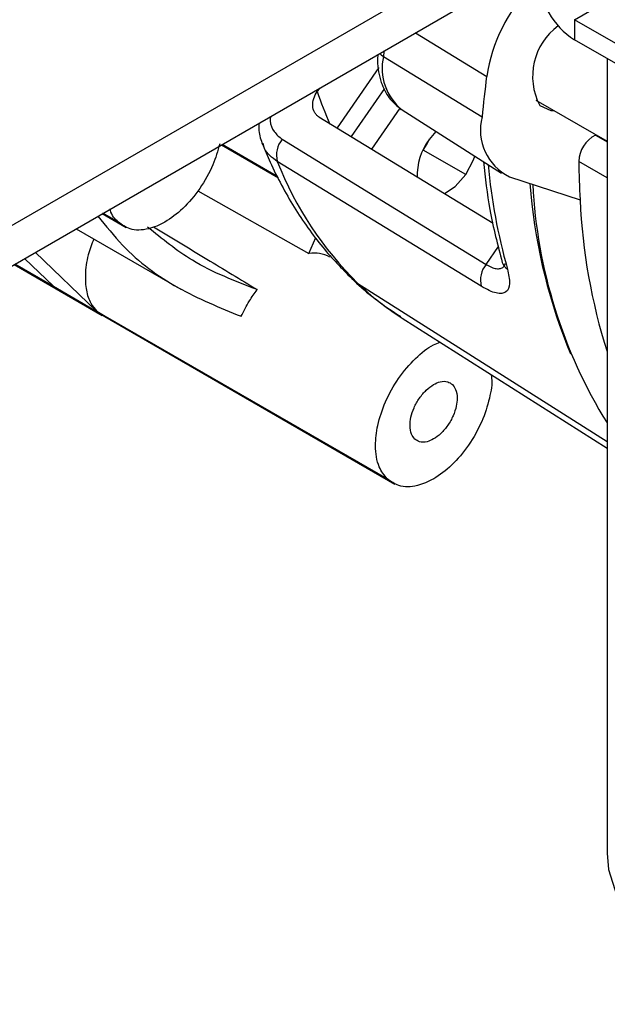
# Paper-space layout 'Sheet2' of a CAD drawing. Header units: millimetres. Extents: x 3 to 471, y 5 to 248.
# Tile 58 of 78: x 93.24 to 94.83, y 114.29 to 116.96. Entities that reach past the tile are written whole.
import ezdxf

# ---------------------------------------------------------------- set-up
doc = ezdxf.new("R2010")
doc.units = ezdxf.units.MM

psp = doc.layouts.new('Sheet2')

# ---------------------------------------------------------------- linework, layer by layer
at = {"color": 8, "linetype": 'Continuous', "lineweight": 25}
for p, q in [((94.6393, 117.2257), (90.1161, 114.6145)), ((94.7375, 116.9603), (95.195, 117.2245)), ((94.3069, 116.9248), (94.4998, 116.8069)), ((94.7941, 116.6476), (94.8256, 116.6294)), ((93.7838, 116.6229), (93.9346, 116.5358)), ((94.8256, 116.5325), (94.7493, 116.5765)), ((93.5029, 116.412), (93.4607, 116.4364)), ((94.4984, 116.2978), (94.5318, 116.3461)), ((93.2226, 116.2989), (93.3271, 116.2385)), ((94.1344, 116.2594), (94.1513, 116.2461)), ((94.1513, 116.2461), (94.8256, 115.8177))]:
    psp.add_line(p, q, dxfattribs=at)
at = {"color": 7, "linetype": 'Continuous', "lineweight": 25}
for p, q in [((90.0916, 114.4914), (94.6393, 117.1167)), ((95.2678, 116.6542), (94.7375, 116.9603)), ((94.7375, 116.9603), (94.7375, 116.9059)), ((95.2678, 116.5997), (94.7375, 116.9059)), ((94.2205, 116.8608), (94.4873, 116.697)), ((94.8256, 116.855), (94.8256, 114.7035)), ((94.2077, 116.8306), (94.0948, 116.6672)), ((94.0475, 116.7751), (94.0411, 116.7659)), ((94.2233, 116.7736), (94.1334, 116.6436)), ((94.6326, 116.7424), (94.8256, 116.631)), ((94.1886, 116.6098), (94.2652, 116.7207)), ((94.2707, 116.7161), (94.5401, 116.5448)), ((94.362, 116.658), (94.344, 116.6358)), ((94.7956, 116.6483), (94.7941, 116.6476)), ((93.7816, 116.6216), (93.9366, 116.5321)), ((94.4431, 116.5411), (94.3277, 116.6068)), ((94.5614, 116.5348), (94.7525, 116.4727)), ((93.7175, 116.4969), (94.0185, 116.3272)), ((93.4589, 116.4353), (93.5239, 116.3978)), ((93.3881, 116.3944), (93.6722, 116.2304)), ((94.0185, 116.3272), (94.037, 116.3709)), ((93.4449, 116.1705), (93.2774, 116.3305)), ((93.3271, 116.2385), (93.2483, 116.3137)), ((93.2204, 116.2976), (93.4593, 116.1597)), ((93.3271, 116.2385), (93.4449, 116.1705)), ((93.4716, 116.154), (93.4449, 116.1705)), ((94.2306, 115.717), (93.4449, 116.1705)), ((93.4449, 116.1705), (93.4662, 116.1567)), ((93.466, 116.1563), (94.2516, 115.7027)), ((94.2706, 116.1525), (94.8256, 115.7997)), ((94.7169, 116.0803), (94.7269, 116.0558)), ((94.8257, 114.7109), (94.8256, 114.7035))]:
    psp.add_line(p, q, dxfattribs=at)
at = {"color": 8, "linetype": 'Continuous', "lineweight": 25, "flags": 128}
for points in [[(94.2105, 116.8692), (94.214, 116.8655), (94.2205, 116.8608)], [(94.222, 116.8758), (94.2218, 116.8744), (94.2205, 116.8608)], [(94.8256, 114.7035), (94.8295, 114.6587), (94.8519, 114.5881), (94.8936, 114.5205), (94.9536, 114.4577), (95.0302, 114.4012), (95.1215, 114.3526), (95.2252, 114.313), (95.3386, 114.2835), (95.4586, 114.265), (95.5822, 114.2578), (95.7063, 114.2621), (95.8275, 114.2779), (95.9428, 114.3047), (96.0492, 114.3418), (96.1438, 114.3882)]]:
    psp.add_lwpolyline(points, dxfattribs=at)
at = {"color": 7, "linetype": 'Continuous', "lineweight": 25, "flags": 128}
for points in [[(94.6433, 116.7283), (94.6736, 116.7145), (94.6814, 116.7142)], [(94.0455, 116.6973), (94.3325, 116.5219), (94.5172, 116.409)], [(93.9461, 116.6364), (94.2554, 116.4468), (94.4984, 116.2978)], [(94.4852, 116.2383), (94.176, 116.4277), (93.933, 116.5766)], [(94.4431, 116.5411), (94.4645, 116.5812), (94.4679, 116.5907)], [(94.3857, 116.4893), (94.4142, 116.5083), (94.4431, 116.5411)]]:
    psp.add_lwpolyline(points, dxfattribs=at)
at = {"color": 7, "linetype": 'Continuous', "lineweight": 25}
for centre, radius, start, end in [((94.8525, 117.0857), 0.2134, 182.6055, 237.3945), ((94.9461, 116.7372), 0.4517, 136.2081, 171.1238), ((94.7939, 116.8067), 0.1698, 126.322, 207.4909), ((97.588, 116.4001), 3.115, 172.4957, 174.5292), ((94.6246, 116.6617), 0.1417, 165.5702, 243.562), ((93.9971, 116.5939), 0.0664, 140.2084, 195.162), ((94.476, 116.5376), 0.1645, 143.3572, 181.7447), ((94.1545, 116.7264), 0.2105, 325.3653, 335.0913), ((94.8323, 116.5739), 0.0831, 117.4381, 178.1782), ((94.8117, 116.9197), 0.9433, 201.3327, 225.5681), ((96.8348, 116.5889), 2.0856, 180.3405, 183.1945), ((96.1028, 116.628), 1.4902, 184.2799, 201.5664), ((95.9832, 116.5829), 1.3605, 182.8881, 211.6897), ((96.3618, 116.5467), 1.611, 182.6329, 197.5232), ((94.5498, 116.2552), 0.0668, 140.3256, 194.6711)]:
    psp.add_arc(centre, radius, start, end, dxfattribs=at)
at = {"color": 8, "linetype": 'Continuous', "lineweight": 25}
for centre, radius, start, end in [((94.3605, 116.8283), 0.1437, 166.9279, 231.3509), ((95.0717, 117.1134), 1.0876, 198.6367, 203.6123), ((96.0838, 116.715), 1.5871, 185.3124, 195.7195), ((94.5723, 116.3125), 0.0319, 197.0898, 239.3975), ((94.685, 116.8035), 0.7717, 226.245, 237.5187)]:
    psp.add_arc(centre, radius, start, end, dxfattribs=at)
at = {"color": 7, "linetype": 'Continuous', "lineweight": 25}
for points, knots in [([(94.205, 116.866), (94.2047, 116.8604), (94.2034, 116.8338), (94.2114, 116.7927), (94.2333, 116.7467), (94.257, 116.7271), (94.2686, 116.7175)], [0, 0, 0, 0, 0.090972, 0.435762, 0.724501, 1, 1, 1, 1]), ([(94.0455, 116.6973), (94.0431, 116.699), (94.0385, 116.7024), (94.0317, 116.7119), (94.0277, 116.7268), (94.0303, 116.7471), (94.0375, 116.7596), (94.0411, 116.7659)], [0, 0, 0, 0, 0.125152, 0.250804, 0.500132, 0.749589, 1, 1, 1, 1]), ([(93.8835, 116.6804), (93.8831, 116.6735), (93.8819, 116.6531), (93.8887, 116.6346), (93.8932, 116.6224)], [0, 0, 0, 0, 0.336824, 1, 1, 1, 1]), ([(93.7772, 116.6241), (93.7718, 116.605), (93.76, 116.5637), (93.7244, 116.5017), (93.6789, 116.4476), (93.6302, 116.4106), (93.5803, 116.39), (93.5353, 116.3888), (93.5128, 116.4049), (93.5029, 116.412)], [0, 0, 0, 0, 0.129115, 0.280382, 0.431649, 0.575154, 0.705279, 0.869875, 1, 1, 1, 1]), ([(93.8924, 116.6256), (93.8994, 116.6086), (93.9242, 116.5477), (93.9768, 116.4515), (94.0504, 116.3456), (94.1076, 116.2869), (94.1344, 116.2594)], [0, 0, 0, 0, 0.11954, 0.427373, 0.732043, 1, 1, 1, 1]), ([(94.4908, 116.5761), (94.4959, 116.5322), (94.507, 116.4367), (94.5296, 116.3499), (94.5418, 116.3031)], [0, 0, 0, 0, 0.46082, 1, 1, 1, 1]), ([(93.5029, 116.412), (93.4936, 116.4208), (93.4837, 116.4303), (93.481, 116.4468), (93.4808, 116.4479)], [0, 0, 0, 0, 0.931742, 1, 1, 1, 1]), ([(93.4475, 116.4287), (93.4691, 116.4015), (93.5316, 116.3231), (93.6604, 116.2282), (93.777, 116.1808), (93.8354, 116.1571)], [0, 0, 0, 0, 0.209444, 0.604637, 1, 1, 1, 1]), ([(93.8786, 116.2294), (93.8183, 116.2526), (93.7106, 116.2939), (93.6212, 116.3667), (93.5819, 116.3988)], [0, 0, 0, 0, 0.560009, 1, 1, 1, 1]), ([(93.5981, 116.3997), (93.6462, 116.3705), (93.7397, 116.3137), (93.8332, 116.2569), (93.8786, 116.2294)], [0, 0, 0, 0, 0.514802, 1, 1, 1, 1]), ([(93.4365, 116.3665), (93.4308, 116.352), (93.418, 116.3191), (93.412, 116.271), (93.4148, 116.2266), (93.4259, 116.1926), (93.439, 116.1774), (93.4449, 116.1705)], [0, 0, 0, 0, 0.180623, 0.412671, 0.618539, 0.826441, 1, 1, 1, 1]), ([(94.0752, 116.3174), (94.0663, 116.3215), (94.0494, 116.3294), (94.0286, 116.3279), (94.0186, 116.3272)], [0, 0, 0, 0, 0.522164, 1, 1, 1, 1]), ([(94.5561, 116.285), (94.559, 116.2711), (94.565, 116.2432), (94.556, 116.2241), (94.5412, 116.2184), (94.526, 116.2196), (94.5073, 116.2257), (94.4926, 116.2341), (94.4852, 116.2383)], [0, 0, 0, 0, 0.2495874, 0.4987626, 0.6235055, 0.7490384, 0.8738243, 1, 1, 1, 1]), ([(94.1344, 116.2594), (94.1522, 116.2429), (94.1936, 116.2047), (94.2403, 116.1741), (94.267, 116.1567)], [0, 0, 0, 0, 0.430625, 1, 1, 1, 1]), ([(93.8354, 116.1571), (93.8424, 116.1712), (93.8549, 116.1965), (93.8713, 116.2193), (93.8786, 116.2294)], [0, 0, 0, 0, 0.557312, 1, 1, 1, 1]), ([(94.2306, 115.717), (94.2226, 115.7269), (94.2046, 115.7495), (94.1964, 115.8016), (94.2033, 115.8632), (94.2242, 115.9267), (94.2598, 115.9908), (94.3056, 116.044), (94.3455, 116.0767), (94.3675, 116.085), (94.3734, 116.0872)], [0, 0, 0, 0, 0.121997, 0.276312, 0.398309, 0.53285, 0.674669, 0.816487, 0.951028, 1, 1, 1, 1]), ([(94.5115, 115.9994), (94.5122, 115.9962), (94.5159, 115.978), (94.5079, 115.9332), (94.4883, 115.8707), (94.4523, 115.8066), (94.4066, 115.7526), (94.3579, 115.7155), (94.3081, 115.6949), (94.263, 115.6937), (94.2405, 115.7098), (94.2306, 115.717)], [0, 0, 0, 0, 0.023345, 0.134385, 0.256843, 0.385924, 0.515006, 0.637463, 0.748504, 0.88896, 1, 1, 1, 1]), ([(94.3051, 115.8248), (94.3019, 115.8289), (94.2946, 115.838), (94.2912, 115.8592), (94.294, 115.8842), (94.3025, 115.91), (94.317, 115.936), (94.3356, 115.9579), (94.3553, 115.973), (94.3756, 115.9813), (94.3939, 115.9818), (94.403, 115.9753), (94.4071, 115.9724)], [0, 0, 0, 0, 0.090412, 0.204776, 0.295189, 0.394898, 0.5, 0.605102, 0.704811, 0.795224, 0.909588, 1, 1, 1, 1]), ([(94.4071, 115.9724), (94.4103, 115.9683), (94.4176, 115.9592), (94.421, 115.938), (94.4182, 115.913), (94.4097, 115.8872), (94.3952, 115.8612), (94.3766, 115.8393), (94.3568, 115.8242), (94.3366, 115.8159), (94.3183, 115.8154), (94.3091, 115.8219), (94.3051, 115.8248)], [0, 0, 0, 0, 0.090412, 0.204776, 0.295189, 0.394898, 0.5, 0.605102, 0.704811, 0.795224, 0.909588, 1, 1, 1, 1])]:
    psp.add_open_spline(points, degree=3, knots=knots, dxfattribs=at)
at = {"color": 8, "linetype": 'Continuous', "lineweight": 25}
for points, knots in [([(93.9146, 116.6984), (93.9142, 116.6944), (93.9125, 116.679), (93.9231, 116.6557), (93.9384, 116.6428), (93.9461, 116.6364)], [0, 0, 0, 0, 0.146824, 0.573295, 1, 1, 1, 1]), ([(93.933, 116.5766), (93.9189, 116.5866), (93.9006, 116.5996), (93.8955, 116.6214), (93.8944, 116.6263)], [0, 0, 0, 0, 0.7733993, 1, 1, 1, 1]), ([(94.4984, 116.2978), (94.5033, 116.295), (94.5131, 116.2894), (94.5262, 116.2857), (94.5372, 116.2861), (94.5466, 116.2899), (94.5493, 116.2974), (94.5507, 116.3012)], [0, 0, 0, 0, 0.195815, 0.392856, 0.592758, 0.797087, 1, 1, 1, 1])]:
    psp.add_open_spline(points, degree=3, knots=knots, dxfattribs=at)

doc.saveas('drawing.dxf')
